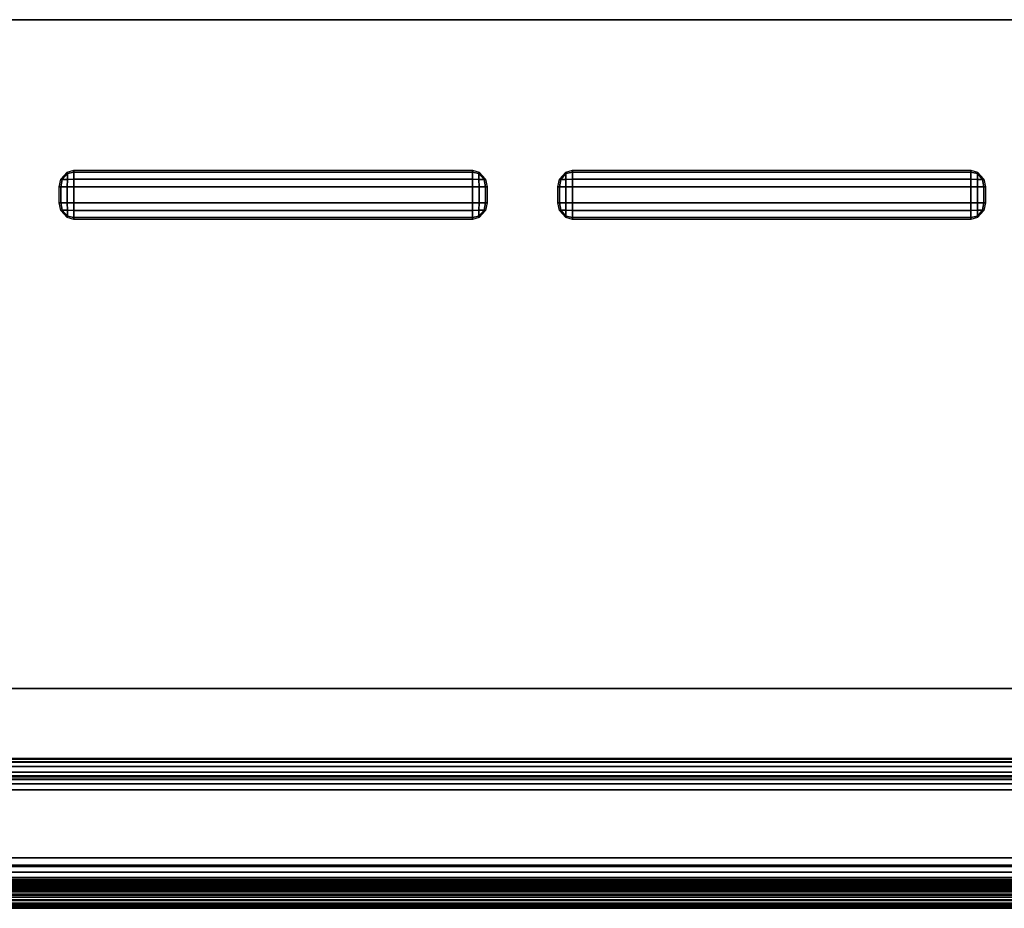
# Model space of a CAD drawing. Extents: x -12.4 to 12.4, y -12.9 to 12.
# Tile 14 of 22: x 5.8 to 7.5, y -11.6 to -10. Entities that reach past the tile are written whole.
import ezdxf

# ---------------------------------------------------------------- set-up
doc = ezdxf.new("R2010")
doc.units = 0
for name, color, linetype in [('BUTTON_10', 251, 'CONTINUOUS'), ('BUTTON_11', 251, 'CONTINUOUS'), ('FACIA', 7, 'CONTINUOUS'), ('SHV878ZD3N_DOOR', 251, 'CONTINUOUS')]:
    doc.layers.add(name, color=color, linetype=linetype)

msp = doc.modelspace()

# ---------------------------------------------------------------- linework, layer by layer
at = {"layer": 'BUTTON_10'}
for points in [[(5.8978, -10.306, 33.5885), (5.8885, -10.3165, 33.5885), (5.8861, -10.316, 33.5776), (5.8973, -10.3033, 33.5776)], [(5.8978, -10.306, 33.5885), (5.8978, -10.3165, 33.5976), (5.8885, -10.3165, 33.5885)], [(5.8978, -10.306, 33.5885), (5.8973, -10.3033, 33.5776), (5.909, -10.3001, 33.5776), (5.909, -10.3033, 33.589)], [(5.8978, -10.3165, 33.5976), (5.8978, -10.306, 33.5885), (5.909, -10.3033, 33.589), (5.909, -10.316, 33.5999)], [(6.6107, -10.3001, 33.5776), (6.6107, -10.3033, 33.589), (5.909, -10.3033, 33.589), (5.909, -10.3001, 33.5776)], [(6.6107, -10.3033, 33.589), (6.6107, -10.316, 33.5999), (5.909, -10.316, 33.5999), (5.909, -10.3033, 33.589)], [(6.6219, -10.306, 33.5885), (6.6107, -10.3033, 33.589), (6.6107, -10.3001, 33.5776), (6.6224, -10.3033, 33.5776)], [(6.6219, -10.306, 33.5885), (6.6219, -10.3165, 33.5976), (6.6107, -10.316, 33.5999), (6.6107, -10.3033, 33.589)], [(6.6312, -10.3165, 33.5885), (6.6219, -10.306, 33.5885), (6.6224, -10.3033, 33.5776), (6.6336, -10.316, 33.5776)], [(6.6219, -10.306, 33.5885), (6.6312, -10.3165, 33.5885), (6.6219, -10.3165, 33.5976)], [(5.8885, -10.3165, 33.5885), (5.8861, -10.3293, 33.589), (5.8833, -10.3293, 33.5776), (5.8861, -10.316, 33.5776)], [(5.8885, -10.3165, 33.5885), (5.8978, -10.3165, 33.5976), (5.8973, -10.3292, 33.5999), (5.8861, -10.3293, 33.589)], [(5.8978, -10.3165, 33.5976), (5.909, -10.316, 33.5999), (5.909, -10.3292, 33.6026), (5.8973, -10.3292, 33.5999)], [(6.6107, -10.316, 33.5999), (6.6107, -10.3292, 33.6026), (5.909, -10.3292, 33.6026), (5.909, -10.316, 33.5999)], [(6.6219, -10.3165, 33.5976), (6.6224, -10.3292, 33.5999), (6.6107, -10.3292, 33.6026), (6.6107, -10.316, 33.5999)], [(6.6219, -10.3165, 33.5976), (6.6312, -10.3165, 33.5885), (6.6336, -10.3293, 33.589), (6.6224, -10.3292, 33.5999)], [(6.6312, -10.3165, 33.5885), (6.6336, -10.316, 33.5776), (6.6364, -10.3293, 33.5776), (6.6336, -10.3293, 33.589)], [(5.8833, -10.3293, 33.5776), (5.8861, -10.3293, 33.589), (5.8861, -10.3575, 33.589), (5.8833, -10.3575, 33.5776)], [(5.8861, -10.3293, 33.589), (5.8973, -10.3292, 33.5999), (5.8973, -10.3575, 33.5999), (5.8861, -10.3575, 33.589)], [(5.8973, -10.3292, 33.5999), (5.909, -10.3292, 33.6026), (5.909, -10.3575, 33.6026), (5.8973, -10.3575, 33.5999)], [(6.6107, -10.3292, 33.6026), (6.6107, -10.3575, 33.6026), (5.909, -10.3575, 33.6026), (5.909, -10.3292, 33.6026)], [(6.6107, -10.3292, 33.6026), (6.6224, -10.3292, 33.5999), (6.6224, -10.3575, 33.5999), (6.6107, -10.3575, 33.6026)], [(6.6224, -10.3292, 33.5999), (6.6336, -10.3293, 33.589), (6.6336, -10.3575, 33.589), (6.6224, -10.3575, 33.5999)], [(6.6336, -10.3293, 33.589), (6.6364, -10.3293, 33.5776), (6.6364, -10.3575, 33.5776), (6.6336, -10.3575, 33.589)], [(5.8885, -10.3703, 33.5886), (5.8861, -10.3708, 33.5777), (5.8833, -10.3575, 33.5776), (5.8861, -10.3575, 33.589)], [(5.8978, -10.3703, 33.5976), (5.8885, -10.3703, 33.5886), (5.8861, -10.3575, 33.589), (5.8973, -10.3575, 33.5999)], [(5.8978, -10.3703, 33.5976), (5.8973, -10.3575, 33.5999), (5.909, -10.3575, 33.6026), (5.909, -10.3708, 33.5999)], [(6.6107, -10.3575, 33.6026), (6.6107, -10.3708, 33.5999), (5.909, -10.3708, 33.5999), (5.909, -10.3575, 33.6026)], [(6.6219, -10.3703, 33.5976), (6.6107, -10.3708, 33.5999), (6.6107, -10.3575, 33.6026), (6.6224, -10.3575, 33.5999)], [(6.6312, -10.3703, 33.5886), (6.6219, -10.3703, 33.5976), (6.6224, -10.3575, 33.5999), (6.6336, -10.3575, 33.589)], [(6.6312, -10.3703, 33.5886), (6.6336, -10.3575, 33.589), (6.6364, -10.3575, 33.5776), (6.6336, -10.3708, 33.5777)], [(5.8885, -10.3703, 33.5886), (5.8978, -10.3808, 33.5886), (5.8973, -10.3835, 33.5777), (5.8861, -10.3708, 33.5777)], [(5.8885, -10.3703, 33.5886), (5.8978, -10.3703, 33.5976), (5.8978, -10.3808, 33.5886)], [(5.8978, -10.3808, 33.5886), (5.909, -10.3835, 33.589), (5.909, -10.3867, 33.5777), (5.8973, -10.3835, 33.5777)], [(5.8978, -10.3808, 33.5886), (5.8978, -10.3703, 33.5976), (5.909, -10.3708, 33.5999), (5.909, -10.3835, 33.589)], [(6.6107, -10.3708, 33.5999), (6.6107, -10.3835, 33.589), (5.909, -10.3835, 33.589), (5.909, -10.3708, 33.5999)], [(6.6219, -10.3703, 33.5976), (6.6219, -10.3808, 33.5886), (6.6107, -10.3835, 33.589), (6.6107, -10.3708, 33.5999)], [(6.6219, -10.3808, 33.5886), (6.6224, -10.3835, 33.5777), (6.6107, -10.3867, 33.5777), (6.6107, -10.3835, 33.589)], [(6.6219, -10.3808, 33.5886), (6.6312, -10.3703, 33.5886), (6.6336, -10.3708, 33.5777), (6.6224, -10.3835, 33.5777)], [(6.6312, -10.3703, 33.5886), (6.6219, -10.3808, 33.5886), (6.6219, -10.3703, 33.5976)], [(6.6107, -10.3835, 33.589), (6.6107, -10.3867, 33.5777), (5.909, -10.3867, 33.5777), (5.909, -10.3835, 33.589)]]:
    msp.add_3dface(points, dxfattribs=at)
at = {"layer": 'BUTTON_11'}
for points in [[(6.7751, -10.306, 33.5885), (6.7658, -10.3165, 33.5885), (6.7635, -10.316, 33.5776), (6.7747, -10.3033, 33.5776)], [(6.7751, -10.306, 33.5885), (6.7751, -10.3165, 33.5976), (6.7658, -10.3165, 33.5885)], [(6.7751, -10.306, 33.5885), (6.7747, -10.3033, 33.5776), (6.7864, -10.3001, 33.5776), (6.7864, -10.3033, 33.589)], [(6.7751, -10.3165, 33.5976), (6.7751, -10.306, 33.5885), (6.7864, -10.3033, 33.589), (6.7864, -10.316, 33.5999)], [(7.488, -10.3001, 33.5776), (7.488, -10.3033, 33.589), (6.7864, -10.3033, 33.589), (6.7864, -10.3001, 33.5776)], [(7.488, -10.3033, 33.589), (7.488, -10.316, 33.5999), (6.7864, -10.316, 33.5999), (6.7864, -10.3033, 33.589)], [(7.4992, -10.306, 33.5885), (7.488, -10.3033, 33.589), (7.488, -10.3001, 33.5776), (7.4997, -10.3033, 33.5776)], [(7.4992, -10.306, 33.5885), (7.4992, -10.3165, 33.5976), (7.488, -10.316, 33.5999), (7.488, -10.3033, 33.589)], [(7.5085, -10.3165, 33.5885), (7.4992, -10.306, 33.5885), (7.4997, -10.3033, 33.5776), (7.5109, -10.316, 33.5776)], [(7.4992, -10.306, 33.5885), (7.5085, -10.3165, 33.5885), (7.4992, -10.3165, 33.5976)], [(6.7658, -10.3165, 33.5885), (6.7635, -10.3293, 33.589), (6.7606, -10.3293, 33.5776), (6.7635, -10.316, 33.5776)], [(6.7658, -10.3165, 33.5885), (6.7751, -10.3165, 33.5976), (6.7747, -10.3292, 33.5999), (6.7635, -10.3293, 33.589)], [(6.7751, -10.3165, 33.5976), (6.7864, -10.316, 33.5999), (6.7864, -10.3292, 33.6026), (6.7747, -10.3292, 33.5999)], [(7.488, -10.316, 33.5999), (7.488, -10.3292, 33.6026), (6.7864, -10.3292, 33.6026), (6.7864, -10.316, 33.5999)], [(7.4992, -10.3165, 33.5976), (7.4997, -10.3292, 33.5999), (7.488, -10.3292, 33.6026), (7.488, -10.316, 33.5999)], [(7.4992, -10.3165, 33.5976), (7.5085, -10.3165, 33.5885), (7.5109, -10.3293, 33.589), (7.4997, -10.3292, 33.5999)], [(7.5085, -10.3165, 33.5885), (7.5109, -10.316, 33.5776), (7.5137, -10.3293, 33.5776), (7.5109, -10.3293, 33.589)], [(6.7606, -10.3293, 33.5776), (6.7635, -10.3293, 33.589), (6.7635, -10.3575, 33.589), (6.7606, -10.3575, 33.5776)], [(6.7635, -10.3293, 33.589), (6.7747, -10.3292, 33.5999), (6.7747, -10.3575, 33.5999), (6.7635, -10.3575, 33.589)], [(6.7747, -10.3292, 33.5999), (6.7864, -10.3292, 33.6026), (6.7864, -10.3575, 33.6026), (6.7747, -10.3575, 33.5999)], [(7.488, -10.3292, 33.6026), (7.488, -10.3575, 33.6026), (6.7864, -10.3575, 33.6026), (6.7864, -10.3292, 33.6026)], [(7.488, -10.3292, 33.6026), (7.4997, -10.3292, 33.5999), (7.4997, -10.3575, 33.5999), (7.488, -10.3575, 33.6026)], [(7.4997, -10.3292, 33.5999), (7.5109, -10.3293, 33.589), (7.5109, -10.3575, 33.589), (7.4997, -10.3575, 33.5999)], [(7.5109, -10.3293, 33.589), (7.5137, -10.3293, 33.5776), (7.5137, -10.3575, 33.5776), (7.5109, -10.3575, 33.589)], [(6.7658, -10.3703, 33.5886), (6.7635, -10.3708, 33.5777), (6.7606, -10.3575, 33.5776), (6.7635, -10.3575, 33.589)], [(6.7751, -10.3703, 33.5976), (6.7658, -10.3703, 33.5886), (6.7635, -10.3575, 33.589), (6.7747, -10.3575, 33.5999)], [(6.7751, -10.3703, 33.5976), (6.7747, -10.3575, 33.5999), (6.7864, -10.3575, 33.6026), (6.7864, -10.3708, 33.5999)], [(7.488, -10.3575, 33.6026), (7.488, -10.3708, 33.5999), (6.7864, -10.3708, 33.5999), (6.7864, -10.3575, 33.6026)], [(7.4992, -10.3703, 33.5976), (7.488, -10.3708, 33.5999), (7.488, -10.3575, 33.6026), (7.4997, -10.3575, 33.5999)], [(7.5085, -10.3703, 33.5886), (7.4992, -10.3703, 33.5976), (7.4997, -10.3575, 33.5999), (7.5109, -10.3575, 33.589)], [(7.5085, -10.3703, 33.5886), (7.5109, -10.3575, 33.589), (7.5137, -10.3575, 33.5776), (7.5109, -10.3708, 33.5777)], [(6.7658, -10.3703, 33.5886), (6.7751, -10.3808, 33.5886), (6.7747, -10.3835, 33.5777), (6.7635, -10.3708, 33.5777)], [(6.7658, -10.3703, 33.5886), (6.7751, -10.3703, 33.5976), (6.7751, -10.3808, 33.5886)], [(6.7751, -10.3808, 33.5886), (6.7864, -10.3835, 33.589), (6.7864, -10.3867, 33.5777), (6.7747, -10.3835, 33.5777)], [(6.7751, -10.3808, 33.5886), (6.7751, -10.3703, 33.5976), (6.7864, -10.3708, 33.5999), (6.7864, -10.3835, 33.589)], [(7.488, -10.3708, 33.5999), (7.488, -10.3835, 33.589), (6.7864, -10.3835, 33.589), (6.7864, -10.3708, 33.5999)], [(7.4992, -10.3703, 33.5976), (7.4992, -10.3808, 33.5886), (7.488, -10.3835, 33.589), (7.488, -10.3708, 33.5999)], [(7.4992, -10.3808, 33.5886), (7.4997, -10.3835, 33.5777), (7.488, -10.3867, 33.5777), (7.488, -10.3835, 33.589)], [(7.4992, -10.3808, 33.5886), (7.5085, -10.3703, 33.5886), (7.5109, -10.3708, 33.5777), (7.4997, -10.3835, 33.5777)], [(7.5085, -10.3703, 33.5886), (7.4992, -10.3808, 33.5886), (7.4992, -10.3703, 33.5976)], [(7.488, -10.3835, 33.589), (7.488, -10.3867, 33.5777), (6.7864, -10.3867, 33.5777), (6.7864, -10.3835, 33.589)]]:
    msp.add_3dface(points, dxfattribs=at)
at = {"layer": 'FACIA'}
for points in [[(-8.7051, -11.5497, 6.2587), (8.7051, -11.5497, 6.2587), (8.7051, -11.2126, 6.2583), (-8.7051, -11.2126, 6.2583)], [(-8.7051, -11.5109, 33.5544), (-8.7051, -11.2126, 33.5541), (8.7051, -11.2126, 33.5541), (8.7051, -11.5109, 33.5544)], [(8.7051, -11.2126, 33.5541), (-8.7051, -11.2126, 33.5541), (-8.7051, -11.2126, 6.2583), (8.7051, -11.2126, 6.2583)], [(-8.4998, -11.35, 30.5724), (-8.5085, -11.3603, 30.5829), (8.5085, -11.3603, 30.5829), (8.4998, -11.35, 30.5724)], [(-8.488, -11.3423, 30.5602), (-8.4998, -11.35, 30.5724), (8.4998, -11.35, 30.5724), (8.488, -11.3423, 30.5602)], [(-8.4739, -11.3375, 30.5471), (-8.488, -11.3423, 30.5602), (8.488, -11.3423, 30.5602), (8.4739, -11.3375, 30.5471)], [(-8.4576, -11.3358, 30.5331), (-8.4739, -11.3375, 30.5471), (8.4739, -11.3375, 30.5471), (8.4576, -11.3358, 30.5331)], [(-8.4397, -11.3372, 30.5189), (-8.4576, -11.3358, 30.5331), (8.4576, -11.3358, 30.5331), (8.4397, -11.3372, 30.5189)], [(-8.4207, -11.3417, 30.5048), (-8.4397, -11.3372, 30.5189), (8.4397, -11.3372, 30.5189), (8.4207, -11.3417, 30.5048)], [(-7.9327, -11.5511, 30.0171), (-8.4207, -11.3417, 30.5048), (8.4207, -11.3417, 30.5048), (7.9327, -11.5511, 30.0171)], [(-8.5085, -11.3603, 30.5829), (-8.6594, -11.5263, 30.7224), (8.6594, -11.5263, 30.7224), (8.5085, -11.3603, 30.5829)], [(-8.488, -11.3731, 9.2524), (-8.4739, -11.3683, 9.2655), (8.4739, -11.3683, 9.2655), (8.488, -11.3731, 9.2524)], [(-8.4739, -11.3683, 9.2655), (-8.4576, -11.3666, 9.2794), (8.4576, -11.3666, 9.2794), (8.4739, -11.3683, 9.2655)], [(-8.4576, -11.3666, 9.2794), (-8.4397, -11.368, 9.2936), (8.4397, -11.368, 9.2936), (8.4576, -11.3666, 9.2794)], [(-8.4397, -11.368, 9.2936), (-8.4207, -11.3724, 9.3078), (8.4207, -11.3724, 9.3078), (8.4397, -11.368, 9.2936)], [(-8.5085, -11.3912, 9.2297), (-8.4998, -11.3809, 9.2402), (8.4998, -11.3809, 9.2402), (8.5085, -11.3912, 9.2297)], [(-8.4998, -11.3809, 9.2402), (-8.488, -11.3731, 9.2524), (8.488, -11.3731, 9.2524), (8.4998, -11.3809, 9.2402)], [(-8.4207, -11.3724, 9.3078), (-7.9327, -11.5804, 9.7961), (7.9327, -11.5804, 9.7961), (8.4207, -11.3724, 9.3078)], [(-8.6594, -11.5571, 9.0908), (-8.5085, -11.3912, 9.2297), (8.5085, -11.3912, 9.2297), (8.6594, -11.5571, 9.0908)], [(-8.7051, -11.5238, 33.5527), (-8.7051, -11.5109, 33.5544), (8.7051, -11.5109, 33.5544), (8.7051, -11.5238, 33.5527)], [(-8.7051, -11.536, 33.5477), (-8.7051, -11.5238, 33.5527), (8.7051, -11.5238, 33.5527), (8.7051, -11.536, 33.5477)], [(-8.7051, -11.5463, 33.5398), (-8.7051, -11.536, 33.5477), (8.7051, -11.536, 33.5477), (8.7051, -11.5463, 33.5398)], [(-8.6724, -11.5363, 30.733), (-8.6837, -11.5458, 30.7455), (8.6837, -11.5458, 30.7455), (8.6724, -11.5363, 30.733)], [(-8.6594, -11.5263, 30.7224), (-8.6724, -11.5363, 30.733), (8.6724, -11.5363, 30.733), (8.6594, -11.5263, 30.7224)], [(-8.7051, -11.5542, 33.5295), (-8.7051, -11.5463, 33.5398), (8.7051, -11.5463, 33.5398), (8.7051, -11.5542, 33.5295)], [(-8.7051, -11.5497, 6.2587), (-8.7051, -11.5626, 6.2604), (8.7051, -11.5626, 6.2604), (8.7051, -11.5497, 6.2587)], [(-8.7051, -11.5593, 33.5173), (-8.7051, -11.5542, 33.5295), (8.7051, -11.5542, 33.5295), (8.7051, -11.5593, 33.5173)], [(-8.7051, -11.561, 33.5045), (-8.7051, -11.5593, 33.5173), (8.7051, -11.5593, 33.5173), (8.7051, -11.561, 33.5045)], [(-8.6928, -11.5539, 30.7593), (-8.6995, -11.5601, 30.774), (8.6995, -11.5601, 30.774), (8.6928, -11.5539, 30.7593)], [(-8.6837, -11.5458, 30.7455), (-8.6928, -11.5539, 30.7593), (8.6928, -11.5539, 30.7593), (8.6837, -11.5458, 30.7455)], [(-8.6724, -11.5671, 9.0802), (-8.6594, -11.5571, 9.0908), (8.6594, -11.5571, 9.0908), (8.6724, -11.5671, 9.0802)], [(-7.9243, -11.557, 30.0019), (-7.9327, -11.5511, 30.0171), (7.9327, -11.5511, 30.0171), (7.9243, -11.557, 30.0019)], [(-7.9173, -11.5619, 29.9862), (-7.9243, -11.557, 30.0019), (7.9243, -11.557, 30.0019), (7.9173, -11.5619, 29.9862)], [(-8.7051, -11.561, 33.5045), (8.7051, -11.561, 33.5045), (8.7051, -11.5648, 30.8045), (-8.7051, -11.5648, 30.8045)], [(-8.7051, -11.5626, 6.2604), (-8.7051, -11.5748, 6.2654), (8.7051, -11.5748, 6.2654), (8.7051, -11.5626, 6.2604)], [(-8.7037, -11.5637, 30.7894), (-8.7051, -11.5648, 30.8045), (8.7051, -11.5648, 30.8045), (8.7037, -11.5637, 30.7894)], [(-8.7051, -11.5748, 6.2654), (-8.7051, -11.585, 6.2734), (8.7051, -11.585, 6.2734), (8.7051, -11.5748, 6.2654)], [(-8.6995, -11.5601, 30.774), (-8.7037, -11.5637, 30.7894), (8.7037, -11.5637, 30.7894), (8.6995, -11.5601, 30.774)], [(-8.6928, -11.5848, 9.0539), (-8.6837, -11.5767, 9.0677), (8.6837, -11.5767, 9.0677), (8.6928, -11.5848, 9.0539)], [(-8.6837, -11.5767, 9.0677), (-8.6724, -11.5671, 9.0802), (8.6724, -11.5671, 9.0802), (8.6837, -11.5767, 9.0677)], [(-7.9118, -11.5658, 29.9701), (-7.9173, -11.5619, 29.9862), (7.9173, -11.5619, 29.9862), (7.9118, -11.5658, 29.9701)], [(-7.9078, -11.5686, 29.9538), (-7.9118, -11.5658, 29.9701), (7.9118, -11.5658, 29.9701), (7.9078, -11.5686, 29.9538)], [(-7.9054, -11.5703, 29.9373), (-7.9078, -11.5686, 29.9538), (7.9078, -11.5686, 29.9538), (7.9054, -11.5703, 29.9373)], [(-7.9046, -11.5709, 29.9211), (-7.9054, -11.5703, 29.9373), (7.9054, -11.5703, 29.9373), (7.9046, -11.5709, 29.9211)], [(-7.9046, -11.5999, 9.8921), (-7.9046, -11.5709, 29.9211), (7.9046, -11.5709, 29.9211), (7.9046, -11.5999, 9.8921)], [(-8.7051, -11.585, 6.2734), (-8.7051, -11.5929, 6.2837), (8.7051, -11.5929, 6.2837), (8.7051, -11.585, 6.2734)], [(-8.7051, -11.5929, 6.2837), (-8.7051, -11.598, 6.2959), (8.7051, -11.598, 6.2959), (8.7051, -11.5929, 6.2837)], [(-8.7037, -11.5946, 9.0238), (-8.6995, -11.591, 9.0392), (8.6995, -11.591, 9.0392), (8.7037, -11.5946, 9.0238)], [(-8.6995, -11.591, 9.0392), (-8.6928, -11.5848, 9.0539), (8.6928, -11.5848, 9.0539), (8.6995, -11.591, 9.0392)], [(-7.9327, -11.5804, 9.7961), (-7.9243, -11.5862, 9.8113), (7.9243, -11.5862, 9.8113), (7.9327, -11.5804, 9.7961)], [(-7.9243, -11.5862, 9.8113), (-7.9173, -11.5911, 9.827), (7.9173, -11.5911, 9.827), (7.9243, -11.5862, 9.8113)], [(-7.9173, -11.5911, 9.827), (-7.9118, -11.595, 9.8431), (7.9118, -11.595, 9.8431), (7.9173, -11.5911, 9.827)], [(-8.7051, -11.5958, 9.0087), (-8.7037, -11.5946, 9.0238), (8.7037, -11.5946, 9.0238), (8.7051, -11.5958, 9.0087)], [(-8.7051, -11.5958, 9.0087), (8.7051, -11.5958, 9.0087), (8.7051, -11.5996, 6.3087), (-8.7051, -11.5996, 6.3087)], [(-8.7051, -11.598, 6.2959), (-8.7051, -11.5996, 6.3087), (8.7051, -11.5996, 6.3087), (8.7051, -11.598, 6.2959)], [(-7.9118, -11.595, 9.8431), (-7.9078, -11.5977, 9.8595), (7.9078, -11.5977, 9.8595), (7.9118, -11.595, 9.8431)], [(-7.9078, -11.5977, 9.8595), (-7.9054, -11.5994, 9.8759), (7.9054, -11.5994, 9.8759), (7.9078, -11.5977, 9.8595)], [(-7.9054, -11.5994, 9.8759), (-7.9046, -11.5999, 9.8921), (7.9046, -11.5999, 9.8921), (7.9054, -11.5994, 9.8759)]]:
    msp.add_3dface(points, dxfattribs=at)
at = {"layer": 'SHV878ZD3N_DOOR'}
for points in [[(11.5341, -10.035, 6.3196), (-11.5041, -10.035, 6.3196), (-11.4441, -10.035, 6.2596), (11.4741, -10.035, 6.2596)], [(-11.5041, -10.035, 6.3196), (11.5341, -10.035, 6.3196), (11.5341, -10.035, 33.4878), (-11.5041, -10.035, 33.4878)], [(11.5341, -10.035, 33.4878), (11.4741, -10.035, 33.5478), (-11.4441, -10.035, 33.5478), (-11.5041, -10.035, 33.4878)], [(11.4741, -11.2127, 33.543), (-11.4441, -11.2127, 33.543), (-11.4441, -10.035, 33.5478), (11.4741, -10.035, 33.5478)], [(11.4741, -10.035, 6.2596), (-11.4441, -10.035, 6.2596), (-11.4441, -11.2127, 6.2602), (11.4741, -11.2127, 6.2602)], [(-11.5041, -11.2127, 6.3202), (11.5341, -11.2127, 6.3202), (11.4741, -11.2127, 6.2602), (-11.4441, -11.2127, 6.2602)], [(11.5341, -11.2127, 6.3202), (-11.5041, -11.2127, 6.3202), (-11.5041, -11.2127, 33.483), (11.5341, -11.2127, 33.483)], [(11.5341, -11.2127, 33.483), (-11.5041, -11.2127, 33.483), (-11.4441, -11.2127, 33.543), (11.4741, -11.2127, 33.543)]]:
    msp.add_3dface(points, dxfattribs=at)

doc.saveas('drawing.dxf')
